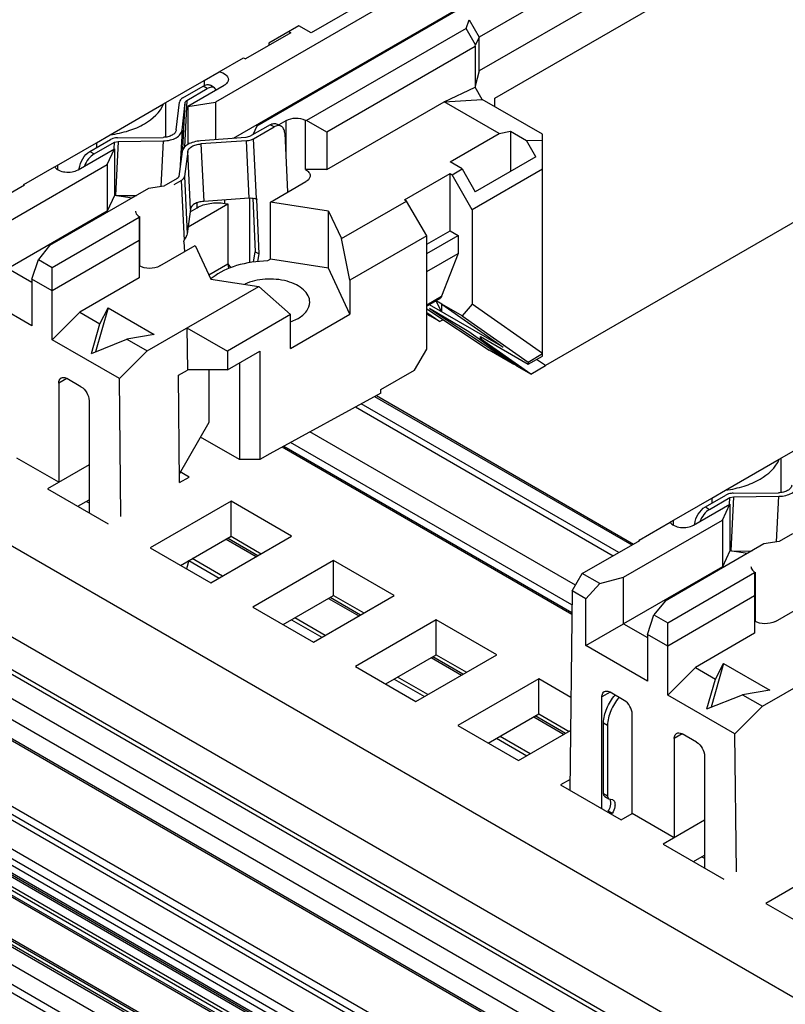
# Model space of a CAD drawing. Header units: inches. Extents: x 0 to 34, y 0 to 22.
# Tile 77 of 88: x 27.608 to 27.872, y 16.046 to 16.385. Entities that reach past the tile are written whole.
import ezdxf

# ---------------------------------------------------------------- set-up
doc = ezdxf.new("R2010")
doc.units = ezdxf.units.IN
doc.header["$LTSCALE"] = 1.87
doc.header["$MEASUREMENT"] = 0
doc.layers.get('0').update_dxf_attribs({"linetype": 'CONTINUOUS'})

msp = doc.modelspace()

# ---------------------------------------------------------------- linework, layer by layer
at = {"color": 7, "linetype": 'CONTINUOUS'}
for p, q in [((28.8471983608, 15.4869707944), (26.351793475, 16.9277863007)), ((28.8471983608, 15.4556268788), (26.351793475, 16.8964423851)), ((28.8471983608, 15.4443763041), (26.351793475, 16.8851918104)), ((28.8471983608, 15.4427678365), (26.351793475, 16.8835833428)), ((28.8471983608, 15.43432909), (26.351793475, 16.8751445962)), ((28.8471983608, 15.4270965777), (26.351793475, 16.8679120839)), ((26.351793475, 16.8614465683), (28.8471983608, 15.420631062)), ((26.351793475, 16.8607807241), (28.8471983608, 15.4199652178)), ((28.8471983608, 15.3972577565), (26.351793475, 16.8380732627)), ((28.8471983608, 15.3944959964), (26.351793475, 16.8353115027)), ((28.8471983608, 15.392537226), (26.351793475, 16.8333527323)), ((28.4903483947, 16.8270277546), (27.6759206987, 16.3567918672)), ((28.8471983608, 15.3824910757), (26.351793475, 16.8233065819)), ((26.351793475, 16.8200919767), (28.8471983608, 15.3792764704)), ((28.8471983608, 15.376865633), (26.351793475, 16.8176811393)), ((28.5042714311, 16.8189887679), (27.6820079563, 16.3442241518)), ((28.5046206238, 16.8187871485), (27.6901881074, 16.3485440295)), ((26.351793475, 16.8151319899), (28.8471983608, 15.3743164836)), ((26.351793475, 16.8144661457), (28.8471983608, 15.3736506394)), ((28.8471983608, 15.3728469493), (26.351793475, 16.8136624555)), ((26.351793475, 16.8104478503), (28.8471983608, 15.369632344)), ((28.5164535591, 16.8119549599), (27.7668814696, 16.3791614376)), ((28.8471983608, 15.368289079), (26.351793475, 16.8091045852)), ((26.351793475, 16.8074974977), (28.8471983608, 15.3666819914)), ((28.8471983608, 15.3660160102), (26.351793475, 16.8068315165)), ((28.5265441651, 16.8061287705), (27.7668770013, 16.3675064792)), ((27.7722707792, 16.358164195), (28.5373311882, 16.7999004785)), ((28.8471983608, 15.3515509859), (26.351793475, 16.7923665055)), ((26.351793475, 16.7917008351), (28.8471983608, 15.3508853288)), ((28.8471983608, 15.3495420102), (26.351793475, 16.7903575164)), ((26.351793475, 16.7896918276), (28.8471983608, 15.3488763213)), ((28.8471983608, 15.3427137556), (26.351793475, 16.7835292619)), ((28.8471983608, 15.3358830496), (26.351793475, 16.7766985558)), ((28.8471983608, 15.3330694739), (26.351793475, 16.7738849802)), ((28.6258773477, 16.7487750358), (27.7896629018, 16.2659553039)), ((27.7297824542, 16.3927438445), (27.708903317, 16.3806886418)), ((27.7047275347, 16.3830996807), (27.6942872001, 16.3770723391)), ((27.7089034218, 16.3806887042), (27.7047276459, 16.3830997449)), ((27.7623181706, 16.3821534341), (27.7633971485, 16.3851861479)), ((27.7633971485, 16.3851861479), (27.7668770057, 16.3791588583)), ((27.7019428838, 16.3806869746), (27.6862835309, 16.3716454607)), ((27.7012463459, 16.381089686), (27.7019428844, 16.3806875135)), ((27.7623189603, 16.3821664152), (27.7073269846, 16.3504150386)), ((27.7655373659, 16.3765726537), (27.7623181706, 16.3821534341)), ((27.694287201, 16.3770723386), (27.694287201, 16.3762666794)), ((27.7654850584, 16.3759467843), (27.7142866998, 16.3463854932)), ((27.7654062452, 16.3760832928), (27.7655373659, 16.3765726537)), ((27.7654062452, 16.3760832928), (27.7654850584, 16.3759467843)), ((27.7654850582, 16.3759467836), (27.765485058, 16.3618805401)), ((27.7668770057, 16.3791588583), (27.7655373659, 16.3765726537)), ((27.7668770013, 16.3675064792), (27.7668770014, 16.3791588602)), ((27.6772337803, 16.3672364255), (27.6855875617, 16.3720597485)), ((27.6855875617, 16.3720597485), (27.6862835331, 16.3716577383)), ((27.6720067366, 16.3642073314), (27.6772337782, 16.3672251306)), ((27.7668770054, 16.3675064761), (27.765485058, 16.3623115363)), ((27.6580963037, 16.3561753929), (27.6720067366, 16.3642073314)), ((27.6647063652, 16.3582724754), (27.6717301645, 16.362327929)), ((27.678966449, 16.3625586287), (27.6664135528, 16.3553109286)), ((27.6731199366, 16.3614357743), (27.6717301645, 16.362327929)), ((27.6720067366, 16.3642073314), (27.6720067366, 16.3624475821)), ((27.6755842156, 16.3616775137), (27.6741944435, 16.3625696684)), ((27.6660961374, 16.3573803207), (27.6731199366, 16.3614357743)), ((27.6761812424, 16.3609631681), (27.6755841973, 16.3616774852)), ((27.7547671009, 16.3569005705), (27.7654850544, 16.3618805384)), ((27.7679254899, 16.3576641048), (27.7654898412, 16.3618833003)), ((27.6396535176, 16.3455263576), (27.6580966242, 16.3561749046)), ((27.6587134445, 16.3565319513), (27.6587134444, 16.344706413)), ((27.6624550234, 16.3472726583), (27.663561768, 16.356780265)), ((27.6644170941, 16.3471266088), (27.6655238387, 16.3566342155)), ((27.6647252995, 16.3406033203), (27.6655238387, 16.3566342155)), ((27.6660961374, 16.3573803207), (27.6652960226, 16.3413177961)), ((27.6664135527, 16.355310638), (27.6759206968, 16.356781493)), ((27.6759206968, 16.356781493), (27.6759206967, 16.3437930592)), ((27.7142866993, 16.3335276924), (27.754767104, 16.3569005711)), ((27.7547671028, 16.3569005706), (27.7679209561, 16.3576614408)), ((27.7737323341, 16.3459502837), (27.7547671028, 16.3569005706)), ((27.7886261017, 16.3457065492), (27.7679211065, 16.357661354)), ((27.7722707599, 16.3551499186), (27.7722707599, 16.3581641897)), ((27.6664135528, 16.3553109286), (27.6664135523, 16.3421880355)), ((27.6947479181, 16.3489480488), (27.6877241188, 16.3448925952)), ((27.6961376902, 16.3482353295), (27.6947479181, 16.3489480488)), ((27.6971878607, 16.3492030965), (27.6985776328, 16.3484903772)), ((27.7001935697, 16.350313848), (27.6977608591, 16.3489092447)), ((27.7001935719, 16.3503024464), (27.7001935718, 16.3380155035)), ((27.7073269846, 16.3504150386), (27.7069770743, 16.3504137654)), ((27.7069790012, 16.3335276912), (27.7069770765, 16.3504035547)), ((27.7142866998, 16.3463854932), (27.7073275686, 16.35040322)), ((27.6349304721, 16.3427999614), (27.6396531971, 16.3455265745)), ((27.6644170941, 16.3471266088), (27.6638137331, 16.3350139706)), ((27.690188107, 16.3485439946), (27.6887752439, 16.3454995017)), ((27.689113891, 16.3441798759), (27.6961376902, 16.3482353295)), ((27.6998117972, 16.3461205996), (27.7007725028, 16.3257247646)), ((27.7142866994, 16.3463854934), (27.7142866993, 16.3335276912)), ((27.756785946, 16.3361656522), (27.7737323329, 16.3459502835)), ((27.7737323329, 16.3459502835), (27.7776650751, 16.3467455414)), ((27.7776650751, 16.3467455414), (27.7776650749, 16.3329513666)), ((27.7776651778, 16.3467455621), (27.7831188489, 16.3435966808)), ((27.7886261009, 16.2692410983), (27.7886261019, 16.3457065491)), ((27.6211070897, 16.3348185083), (27.6349304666, 16.3427999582)), ((27.6327036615, 16.3397945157), (27.6397274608, 16.3438499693)), ((27.6340934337, 16.338902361), (27.6411172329, 16.3429578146)), ((27.6349304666, 16.3427999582), (27.6349304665, 16.341080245)), ((27.6410017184, 16.3406388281), (27.6411172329, 16.3429578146)), ((27.6411172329, 16.3429578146), (27.6423713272, 16.3432662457)), ((27.6423713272, 16.3432662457), (27.641441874, 16.324607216)), ((27.6422356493, 16.3444668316), (27.6578890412, 16.3446363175)), ((27.6423713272, 16.3432662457), (27.6580247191, 16.3434357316)), ((27.6572395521, 16.3276732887), (27.6580247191, 16.3434357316)), ((27.6864700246, 16.3445401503), (27.6708166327, 16.3434315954)), ((27.6866057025, 16.343474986), (27.6709523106, 16.3423664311)), ((27.6709523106, 16.3423664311), (27.6718847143, 16.3225714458)), ((27.6877241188, 16.3448925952), (27.6864700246, 16.3445401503)), ((27.6875381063, 16.3236800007), (27.6866057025, 16.343474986)), ((27.6900844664, 16.3235745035), (27.689113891, 16.3441798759)), ((27.7831188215, 16.3435966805), (27.7886261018, 16.3436574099)), ((27.7863647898, 16.3379744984), (27.7831188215, 16.3435966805)), ((27.6285968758, 16.3334766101), (27.6411497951, 16.3407243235)), ((27.6327036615, 16.3397945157), (27.6340934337, 16.338902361)), ((27.6386023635, 16.3352350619), (27.6411497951, 16.3407243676)), ((27.6411497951, 16.3407243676), (27.641149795, 16.3246522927)), ((27.6644242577, 16.3397407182), (27.6633175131, 16.3311721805)), ((27.6663863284, 16.3397300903), (27.6652795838, 16.3311615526)), ((27.6673187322, 16.319935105), (27.6663863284, 16.3397300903)), ((27.6045069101, 16.3155486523), (27.6386023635, 16.3352349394)), ((27.6386023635, 16.3352349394), (27.6386023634, 16.3191629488)), ((27.7609618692, 16.3337546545), (27.7567860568, 16.3361657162)), ((27.7863647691, 16.3379743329), (27.7654856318, 16.3259192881)), ((27.6099015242, 16.3283483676), (27.6205163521, 16.3344770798)), ((27.6206757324, 16.3345694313), (27.6211070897, 16.3348185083)), ((27.6216371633, 16.3334853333), (27.6216371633, 16.3351245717)), ((27.6290213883, 16.333721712), (27.6290295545, 16.3338856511)), ((27.6291601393, 16.3338018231), (27.6290295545, 16.3338856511)), ((27.7142866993, 16.3335276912), (27.7069790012, 16.3335276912)), ((27.7411260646, 16.3231054), (27.7567854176, 16.332146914)), ((27.756785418, 16.3321469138), (27.757481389, 16.3317450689)), ((27.7567854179, 16.3124522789), (27.756785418, 16.3321469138)), ((27.7574813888, 16.3317450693), (27.7609618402, 16.3337546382)), ((27.7609618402, 16.3337546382), (27.7654856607, 16.3259191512)), ((27.7886261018, 16.3336546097), (27.7644411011, 16.3196904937)), ((27.6627452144, 16.3304700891), (27.6581435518, 16.3278131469)), ((27.6617282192, 16.3283677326), (27.6641349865, 16.3297573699)), ((27.6641349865, 16.3297573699), (27.6651055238, 16.3091528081)), ((27.6652795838, 16.3311615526), (27.6662119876, 16.3113665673)), ((27.6949271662, 16.3223497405), (27.7071532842, 16.3294089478)), ((27.7644411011, 16.3196904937), (27.7574813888, 16.3317450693)), ((27.5902484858, 16.316790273), (27.6100825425, 16.3282419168)), ((27.6099006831, 16.3281369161), (27.6099006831, 16.3283478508)), ((27.6100825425, 16.3282419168), (27.6099015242, 16.3283483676)), ((27.6528697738, 16.3269973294), (27.6187743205, 16.3073110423)), ((27.6581435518, 16.3278131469), (27.6528697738, 16.3269972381)), ((27.641149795, 16.3246522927), (27.6386023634, 16.319162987)), ((27.6471900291, 16.323717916), (27.6411497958, 16.3246524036)), ((27.6417995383, 16.3245518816), (27.6487650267, 16.3246272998)), ((27.6665246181, 16.3137869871), (27.6802305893, 16.3217006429)), ((27.6696256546, 16.3203996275), (27.6696256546, 16.3220943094)), ((27.6875381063, 16.3236800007), (27.6718847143, 16.3225714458)), ((27.6791327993, 16.3218704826), (27.6791327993, 16.3230847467)), ((27.6791327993, 16.3218704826), (27.6802305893, 16.3217006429)), ((27.6802305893, 16.3217006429), (27.6802305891, 16.3010362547)), ((27.6876406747, 16.3236800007), (27.6876406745, 16.3014261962)), ((27.6887895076, 16.3236719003), (27.6896579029, 16.3052358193)), ((27.6889254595, 16.3236473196), (27.6900844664, 16.3235745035)), ((27.6901686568, 16.323184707), (27.689351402, 16.3236038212)), ((27.6900844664, 16.3235745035), (27.6901686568, 16.323184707)), ((27.691047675, 16.3045231), (27.6901686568, 16.323184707)), ((27.694927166, 16.3026612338), (27.6949271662, 16.3223497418)), ((27.7149618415, 16.3192501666), (27.6949271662, 16.3223497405)), ((27.7193741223, 16.3097424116), (27.7418220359, 16.3227035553)), ((27.7418220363, 16.3227035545), (27.7411260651, 16.3231053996)), ((27.7487817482, 16.3106489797), (27.7418220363, 16.3227035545)), ((27.6386023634, 16.3191629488), (27.6045069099, 16.2994766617)), ((27.6673187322, 16.319935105), (27.6662119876, 16.3113665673)), ((27.6671976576, 16.3189977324), (27.6696256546, 16.3203996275)), ((27.7149618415, 16.319250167), (27.7193741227, 16.3097424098)), ((27.7149618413, 16.299561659), (27.7149618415, 16.319250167)), ((27.7644411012, 16.3196904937), (27.7644411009, 16.2871558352)), ((27.6196790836, 16.2997967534), (27.6496496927, 16.3171014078)), ((27.6496521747, 16.3173066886), (27.6496496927, 16.3171012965)), ((27.6496496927, 16.3171014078), (27.6496496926, 16.2962070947)), ((27.6498239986, 16.3173066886), (27.6498239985, 16.3003432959)), ((27.7487817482, 16.3078310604), (27.7567854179, 16.3124522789)), ((27.7567854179, 16.3124522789), (27.7595693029, 16.3108448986)), ((27.6496496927, 16.3090648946), (27.6196790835, 16.2917602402)), ((27.6650615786, 16.308688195), (27.6651055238, 16.3091528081)), ((27.6650615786, 16.308688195), (27.6652258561, 16.305200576)), ((27.6662119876, 16.3113665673), (27.6660926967, 16.3109690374)), ((27.7223156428, 16.2953677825), (27.7193741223, 16.3097424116)), ((27.7487817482, 16.3106489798), (27.7223156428, 16.2953677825)), ((27.7487817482, 16.3046163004), (27.7595693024, 16.3108448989)), ((27.7487817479, 16.2716889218), (27.7487817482, 16.3106489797)), ((27.7595693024, 16.3108448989), (27.7595693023, 16.3046570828)), ((27.6187743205, 16.3073115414), (27.6149233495, 16.3025432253)), ((27.6567837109, 16.3003261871), (27.6690098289, 16.3073853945)), ((27.6690098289, 16.3073853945), (27.6743781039, 16.2958176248)), ((27.6890431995, 16.301640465), (27.6896579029, 16.3052358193)), ((27.6896579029, 16.3052358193), (27.691047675, 16.3045231)), ((27.7487817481, 16.2984284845), (27.7595693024, 16.304657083)), ((27.7595693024, 16.304657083), (27.7538798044, 16.2898926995)), ((27.6127099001, 16.2957841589), (27.6149233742, 16.3025433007)), ((27.6149233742, 16.3025433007), (27.6196790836, 16.2997974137)), ((27.690588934, 16.3018399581), (27.691047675, 16.3045231)), ((27.694927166, 16.3026612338), (27.6938599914, 16.3020450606)), ((27.7149618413, 16.299561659), (27.694927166, 16.3026612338)), ((27.6045068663, 16.299476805), (27.6127099, 16.2947404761)), ((27.619679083, 16.2748953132), (27.6196790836, 16.2997974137)), ((27.673708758, 16.2972599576), (27.680244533, 16.3010336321)), ((27.680244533, 16.3010336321), (27.6804971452, 16.2994364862)), ((27.6802450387, 16.3010304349), (27.681211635, 16.2996949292)), ((27.7223156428, 16.2837153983), (27.7149618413, 16.299561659)), ((27.6196790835, 16.2917602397), (27.6127099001, 16.2957841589)), ((27.6127099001, 16.2957841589), (27.6127098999, 16.2797228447)), ((27.6496496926, 16.2962070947), (27.62921389, 16.2844077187)), ((27.6743781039, 16.2958176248), (27.6908449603, 16.2932700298)), ((27.7223156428, 16.2953677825), (27.7223156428, 16.2837153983)), ((27.6127098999, 16.2797228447), (27.5915017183, 16.2919681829)), ((27.6523549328, 16.271046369), (27.6908449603, 16.2932700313)), ((27.6908449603, 16.2932700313), (27.7018228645, 16.2835355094)), ((27.748781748, 16.2869491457), (27.7538798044, 16.2898926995)), ((27.7530705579, 16.2888931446), (27.748781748, 16.2864168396)), ((27.7538971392, 16.2845523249), (27.7520248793, 16.288313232)), ((27.7528726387, 16.2878237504), (27.752045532, 16.2883013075)), ((27.7540015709, 16.2871785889), (27.7528726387, 16.2878237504)), ((27.62921389, 16.2844077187), (27.619679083, 16.2748953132)), ((27.6292138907, 16.2844077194), (27.6361316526, 16.2804134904)), ((27.6389243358, 16.2858505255), (27.6346132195, 16.2707301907)), ((27.6361316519, 16.2804134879), (27.6389243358, 16.2858505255)), ((27.6389243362, 16.2858505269), (27.6548537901, 16.2766530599)), ((27.748781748, 16.2854913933), (27.7702886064, 16.2713336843)), ((27.748781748, 16.2843308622), (27.7533217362, 16.2811301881)), ((27.7496712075, 16.2856523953), (27.7502560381, 16.2853668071)), ((27.7511302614, 16.2845955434), (27.7496712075, 16.2856523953)), ((27.7750546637, 16.2723362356), (27.7497248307, 16.2869613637)), ((27.7502467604, 16.285371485), (27.7604392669, 16.2794864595)), ((27.7511302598, 16.2848613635), (27.7511302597, 16.2845955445)), ((27.7769266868, 16.2676140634), (27.7511302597, 16.2845955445)), ((27.7538971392, 16.2871785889), (27.7538971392, 16.2845523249)), ((27.7540015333, 16.2871786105), (27.7750546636, 16.2723362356)), ((27.7609612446, 16.2831601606), (27.7540015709, 16.2871785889)), ((27.7644411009, 16.2871558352), (27.7609612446, 16.2831601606)), ((27.7886261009, 16.2701055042), (27.7644411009, 16.2871558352)), ((27.7018228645, 16.2835355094), (27.680054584, 16.2709667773)), ((27.7018228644, 16.2718831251), (27.7223156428, 16.2837153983)), ((27.7018228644, 16.2718831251), (27.7018228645, 16.2835355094)), ((27.7018482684, 16.2810540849), (27.7044135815, 16.2822195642)), ((27.748781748, 16.2838867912), (27.7498422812, 16.2831391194)), ((27.7533217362, 16.2811301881), (27.7498422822, 16.2831391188)), ((27.7544323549, 16.281771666), (27.753321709, 16.2811302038)), ((27.7609612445, 16.2831601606), (27.7836854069, 16.2671397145)), ((27.633211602, 16.2701720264), (27.6361316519, 16.2804134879)), ((27.6661351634, 16.2790029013), (27.6662917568, 16.2644474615)), ((27.6661351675, 16.2790028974), (27.680054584, 16.2709667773)), ((27.7604395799, 16.2794869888), (27.763223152, 16.2777022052)), ((27.763223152, 16.2777022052), (27.7795784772, 16.2661717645)), ((27.6428635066, 16.2615089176), (27.619679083, 16.2748953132)), ((27.633211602, 16.2701720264), (27.6454371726, 16.2750405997)), ((27.654853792, 16.2766530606), (27.6454371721, 16.2750405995)), ((27.6454371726, 16.2750405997), (27.6523549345, 16.2710463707)), ((27.7673300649, 16.2759542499), (27.7836854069, 16.2665108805)), ((27.7673300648, 16.2752509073), (27.7673300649, 16.2759542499)), ((27.7673300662, 16.2752509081), (27.7676396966, 16.2754379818)), ((27.7846406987, 16.2630469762), (27.7673300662, 16.2752509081)), ((27.7676396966, 16.2754379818), (27.767925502, 16.2756100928)), ((27.6523549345, 16.2710463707), (27.6428635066, 16.2615089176)), ((27.680054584, 16.2709667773), (27.6800545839, 16.2645378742)), ((27.6800545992, 16.2645378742), (27.6911901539, 16.2709674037)), ((27.6911901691, 16.2709674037), (27.6911901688, 16.2335994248)), ((27.7446059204, 16.264441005), (27.7487817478, 16.2716889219)), ((27.7768778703, 16.267529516), (27.7702886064, 16.2713336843)), ((27.7788177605, 16.2664094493), (27.7768778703, 16.267529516)), ((27.7769266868, 16.2676140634), (27.7769266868, 16.2680412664)), ((27.7788281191, 16.2664273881), (27.7769266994, 16.2676140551)), ((27.7836854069, 16.2671397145), (27.788626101, 16.2701287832)), ((27.7836854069, 16.2665108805), (27.7886259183, 16.2692396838)), ((27.7896629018, 16.2659553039), (27.7865951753, 16.2681180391)), ((27.6631599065, 16.2626391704), (27.6662917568, 16.2644474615)), ((27.6800545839, 16.2645378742), (27.6662917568, 16.2645378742)), ((27.6737903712, 16.2464573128), (27.6737903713, 16.2645378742)), ((27.6842304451, 16.2669489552), (27.6842304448, 16.2335994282)), ((27.7329484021, 16.2577101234), (27.7446059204, 16.2644410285)), ((27.7788281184, 16.2664273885), (27.7788281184, 16.2667007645)), ((27.779578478, 16.2659941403), (27.7788281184, 16.2664273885)), ((27.7795784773, 16.2661717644), (27.7800769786, 16.265798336)), ((27.779578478, 16.2661717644), (27.779578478, 16.2659941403)), ((27.7801550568, 16.2657132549), (27.779578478, 16.2659941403)), ((27.7846406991, 16.2630469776), (27.7798536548, 16.2658113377)), ((27.7800769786, 16.265798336), (27.7801550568, 16.2657132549)), ((27.7836854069, 16.2671397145), (27.7836854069, 16.2665108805)), ((27.7846423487, 16.263058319), (27.789665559, 16.2659582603)), ((27.624724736, 16.2615242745), (27.6219409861, 16.2599169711)), ((27.6295966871, 16.2587111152), (27.6247248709, 16.2615240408)), ((27.643374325, 16.2140280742), (27.6428635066, 16.2615089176)), ((27.6635575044, 16.225681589), (27.6631599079, 16.2626391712)), ((27.6219409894, 16.2599170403), (27.6219409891, 16.2257634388)), ((27.7329483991, 16.2565046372), (27.7329484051, 16.2577100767)), ((27.6323805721, 16.2538892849), (27.6323805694, 16.2153154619)), ((27.732948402, 16.2565046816), (27.6946699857, 16.2356086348)), ((27.7308018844, 16.2553329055), (27.8194372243, 16.2041559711)), ((27.7313946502, 16.2556564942), (27.8200138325, 16.204488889)), ((27.7242430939, 16.2517524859), (27.8130572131, 16.2004723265)), ((27.8149585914, 16.2015701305), (27.7261977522, 16.2528195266)), ((27.6635252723, 16.2286776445), (27.6737903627, 16.2464573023)), ((27.6842304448, 16.2335994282), (27.6708329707, 16.2413349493)), ((27.7999911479, 16.1902697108), (27.7084440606, 16.2431278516)), ((27.870228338, 16.2336930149), (27.884138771, 16.2417249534)), ((27.6989163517, 16.2379267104), (27.798769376, 16.1802728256)), ((27.6995091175, 16.2382502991), (27.7987765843, 16.1809345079)), ((27.798804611, 16.1835072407), (27.7018138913, 16.2395084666)), ((27.6219409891, 16.2257634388), (27.6074647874, 16.2341218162)), ((27.6911901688, 16.2335994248), (27.6842304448, 16.2335994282)), ((27.6946699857, 16.2356086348), (27.6911901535, 16.2335994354)), ((27.851785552, 16.2230439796), (27.8702286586, 16.2336925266)), ((27.8708454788, 16.2340495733), (27.8708454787, 16.222224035)), ((27.6323805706, 16.2317911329), (27.6181131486, 16.2235532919)), ((27.6668311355, 16.2275717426), (27.663516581, 16.2294855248)), ((27.6635575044, 16.225681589), (27.6668311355, 16.2275717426)), ((27.6181131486, 16.2235532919), (27.6389922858, 16.2114979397)), ((27.833239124, 16.2123361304), (27.8470625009, 16.2203175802)), ((27.8448356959, 16.2173121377), (27.8518594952, 16.2213675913)), ((27.846225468, 16.216419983), (27.8532492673, 16.2204754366)), ((27.8470625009, 16.2203175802), (27.8470625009, 16.218597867)), ((27.8470625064, 16.2203175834), (27.8517852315, 16.2230441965)), ((27.8531337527, 16.2181564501), (27.8532492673, 16.2204754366)), ((27.8532492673, 16.2204754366), (27.8545033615, 16.2207838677)), ((27.8545033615, 16.2207838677), (27.8535739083, 16.202124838)), ((27.8543676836, 16.2219844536), (27.8700210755, 16.2221539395)), ((27.8545033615, 16.2207838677), (27.8701567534, 16.2209533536)), ((27.8693715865, 16.2051909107), (27.8701567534, 16.2209533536)), ((27.6285517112, 16.2175261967), (27.6323805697, 16.2197369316)), ((27.6314465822, 16.2191976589), (27.6323805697, 16.2186583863)), ((27.6813073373, 16.2192133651), (27.6534684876, 16.2031395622)), ((27.7021864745, 16.2071580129), (27.6813073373, 16.2192133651)), ((27.6813073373, 16.2071591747), (27.6813073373, 16.2192133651)), ((27.8407289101, 16.2109942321), (27.8532818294, 16.2182419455)), ((27.8448356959, 16.2173121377), (27.846225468, 16.216419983)), ((27.8507343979, 16.2127526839), (27.8532818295, 16.2182419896)), ((27.8532818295, 16.2182419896), (27.8532818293, 16.2021699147)), ((27.8166389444, 16.1930662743), (27.8507343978, 16.2127525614)), ((27.8220335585, 16.2058659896), (27.8326483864, 16.2119947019)), ((27.8328077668, 16.2120870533), (27.833239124, 16.2123361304)), ((27.8337691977, 16.2110029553), (27.8337691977, 16.2126421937)), ((27.8411534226, 16.211239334), (27.8411615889, 16.2114032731)), ((27.8412921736, 16.2113194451), (27.8411615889, 16.2114032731)), ((27.8507343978, 16.2127525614), (27.8507343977, 16.1966805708)), ((27.6639070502, 16.197112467), (27.6813073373, 16.2071591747)), ((27.6743476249, 16.19108421), (27.7021864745, 16.2071580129)), ((27.690544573, 16.2004361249), (27.6801039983, 16.2064643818)), ((27.6813073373, 16.2071591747), (27.691747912, 16.2011309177)), ((27.8748772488, 16.2079877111), (27.8702755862, 16.2053307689)), ((27.6534684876, 16.2031395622), (27.6743476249, 16.19108421)), ((27.6795945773, 16.2061702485), (27.6900351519, 16.2001419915)), ((27.8023805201, 16.194307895), (27.8222145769, 16.2057595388)), ((27.8220327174, 16.2056545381), (27.8220327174, 16.2058654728)), ((27.8222145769, 16.2057595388), (27.8220335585, 16.2058659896)), ((27.8650018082, 16.2045149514), (27.8309063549, 16.1848286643)), ((27.8702755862, 16.2053307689), (27.8650018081, 16.2045148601)), ((27.6783944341, 16.1934207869), (27.6679538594, 16.1994490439)), ((27.8532818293, 16.2021699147), (27.8507343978, 16.196680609)), ((27.8593220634, 16.201235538), (27.8532818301, 16.2021700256)), ((27.8539315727, 16.2020695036), (27.860897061, 16.2021449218)), ((27.6667987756, 16.198782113), (27.6660238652, 16.1958902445)), ((27.6668019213, 16.1987839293), (27.677242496, 16.1927556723)), ((27.7166626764, 16.1987996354), (27.6888238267, 16.1827258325)), ((27.7375418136, 16.1867442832), (27.7166626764, 16.1987996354)), ((27.7166626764, 16.186745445), (27.7166626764, 16.1987996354)), ((27.8507343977, 16.1966805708), (27.8166389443, 16.1769942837)), ((27.7988568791, 16.1883052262), (27.8023805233, 16.1943078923)), ((27.8083805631, 16.1908435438), (27.8023805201, 16.194307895)), ((27.8083805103, 16.1908434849), (27.8166389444, 16.1930669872)), ((27.8166389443, 16.1769942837), (27.8166389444, 16.1930662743)), ((27.831811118, 16.1773143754), (27.8617817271, 16.1946190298)), ((27.861784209, 16.1948243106), (27.861781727, 16.1946189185)), ((27.8617817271, 16.1946190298), (27.8617817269, 16.1737247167)), ((27.861956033, 16.1948243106), (27.8619560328, 16.1778609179)), ((27.8036337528, 16.1855471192), (27.8083805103, 16.1908434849)), ((27.6992623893, 16.1766987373), (27.7166626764, 16.186745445)), ((27.7097029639, 16.1706704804), (27.7375418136, 16.1867442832)), ((27.7258999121, 16.1800223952), (27.7154593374, 16.1860506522)), ((27.7166626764, 16.186745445), (27.727103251, 16.180717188)), ((27.7988568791, 16.1883052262), (27.7981087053, 16.1196261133)), ((27.8036337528, 16.1855471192), (27.7988568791, 16.1883052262)), ((27.861781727, 16.1865825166), (27.8318111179, 16.1692778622)), ((27.6888238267, 16.1827258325), (27.7097029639, 16.1706704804)), ((27.7149499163, 16.1857565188), (27.725390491, 16.1797282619)), ((27.8036337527, 16.1694858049), (27.8036337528, 16.1855471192)), ((27.8309063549, 16.1848291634), (27.8270553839, 16.1800608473)), ((27.8689157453, 16.1778438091), (27.8811418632, 16.1849030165)), ((27.8248419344, 16.1733017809), (27.8270554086, 16.1800609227)), ((27.8270554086, 16.1800609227), (27.831811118, 16.1773150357)), ((27.7021572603, 16.1783701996), (27.712597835, 16.1723419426)), ((27.7137497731, 16.1730070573), (27.7033091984, 16.1790353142)), ((27.7520180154, 16.1783859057), (27.7241791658, 16.1623121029)), ((27.7728971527, 16.1663305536), (27.7520180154, 16.1783859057)), ((27.7520180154, 16.1663317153), (27.7520180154, 16.1783859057)), ((27.8036337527, 16.1694858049), (27.8166389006, 16.176994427)), ((27.8166389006, 16.176994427), (27.8248419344, 16.1722580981)), ((27.8318111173, 16.1524129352), (27.831811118, 16.1773150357)), ((27.8318111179, 16.1692778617), (27.8248419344, 16.1733017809)), ((27.8248419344, 16.1733017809), (27.8248419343, 16.1572404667)), ((27.8617817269, 16.1737247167), (27.8413459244, 16.1619253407)), ((27.8248419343, 16.1572404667), (27.8036337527, 16.1694858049)), ((27.8644869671, 16.148563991), (27.9029769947, 16.1707876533)), ((27.7346177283, 16.1562850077), (27.7520180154, 16.1663317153)), ((27.745058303, 16.1502567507), (27.7728971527, 16.1663305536)), ((27.7612552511, 16.1596086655), (27.7508146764, 16.1656369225)), ((27.7520180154, 16.1663317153), (27.7624585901, 16.1603034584)), ((27.7241791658, 16.1623121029), (27.745058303, 16.1502567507)), ((27.7503052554, 16.1653427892), (27.7607458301, 16.1593145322)), ((27.8510563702, 16.1633681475), (27.8467452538, 16.1482478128)), ((27.8482636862, 16.1579311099), (27.8510563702, 16.1633681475)), ((27.8510563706, 16.1633681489), (27.8669858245, 16.1541706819)), ((27.8413459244, 16.1619253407), (27.8318111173, 16.1524129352)), ((27.8413459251, 16.1619253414), (27.848263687, 16.1579311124)), ((27.7375125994, 16.1579564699), (27.7479531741, 16.151928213)), ((27.7491051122, 16.1525933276), (27.7386645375, 16.1586215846)), ((27.7873733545, 16.1579721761), (27.7595345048, 16.1418983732)), ((27.7984567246, 16.1515727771), (27.7873733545, 16.1579721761)), ((27.7873733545, 16.1459179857), (27.7873733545, 16.1579721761)), ((27.8453436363, 16.1476896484), (27.8482636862, 16.1579311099)), ((27.8119410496, 16.1534279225), (27.8091573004, 16.1518206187)), ((27.8168129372, 16.1506147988), (27.8119411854, 16.1534276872)), ((27.8549955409, 16.1390265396), (27.8318111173, 16.1524129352)), ((27.8453436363, 16.1476896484), (27.857569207, 16.1525582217)), ((27.8669858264, 16.1541706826), (27.8575692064, 16.1525582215)), ((27.857569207, 16.1525582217), (27.8644869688, 16.1485639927)), ((27.8091572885, 16.1132467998), (27.8091573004, 16.1518206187)), ((27.8644869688, 16.1485639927), (27.8549955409, 16.1390265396)), ((27.7699730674, 16.135871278), (27.7873733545, 16.1459179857)), ((27.7966105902, 16.1391949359), (27.7861700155, 16.1452231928)), ((27.7873733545, 16.1459179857), (27.7978139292, 16.1398897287)), ((27.8195968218, 16.1116394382), (27.819596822, 16.1457929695)), ((27.7595345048, 16.1418983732), (27.7804136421, 16.129843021)), ((27.7856605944, 16.1449290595), (27.7961011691, 16.1389008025)), ((27.8097140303, 16.1428599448), (27.8111059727, 16.1420562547)), ((27.8097140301, 16.1183733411), (27.8097140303, 16.1428599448)), ((27.8111059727, 16.1420562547), (27.8111059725, 16.117569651)), ((27.7804136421, 16.129843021), (27.7983327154, 16.1401892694)), ((27.8368567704, 16.1390418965), (27.8340730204, 16.1374345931)), ((27.8417287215, 16.1362287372), (27.8368569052, 16.1390416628)), ((27.8555063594, 16.0915456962), (27.8549955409, 16.1390265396)), ((27.7728679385, 16.1375427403), (27.7833085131, 16.1315144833)), ((27.7844604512, 16.1321795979), (27.7740198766, 16.1382078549)), ((27.8340730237, 16.1374346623), (27.8340730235, 16.1032810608)), ((27.8445126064, 16.1314069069), (27.8445126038, 16.0928330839)), ((27.7981494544, 16.1233667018), (27.7948898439, 16.1214846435)), ((27.7948898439, 16.1214846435), (27.8157689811, 16.1094292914)), ((27.8111059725, 16.117569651), (27.8097140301, 16.1183733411)), ((27.810121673, 16.1174722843), (27.8115136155, 16.1166685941)), ((27.8115136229, 16.1166686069), (27.8119575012, 16.1165801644)), ((27.8119859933, 16.1165825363), (27.8128452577, 16.1164032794)), ((27.8121488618, 16.1162683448), (27.812010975, 16.1166065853)), ((27.8122686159, 16.1154048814), (27.8121488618, 16.1162683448)), ((27.8127138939, 16.1116395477), (27.8113219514, 16.1124432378)), ((27.8157689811, 16.1094292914), (27.8195968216, 16.1116394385)), ((27.8340730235, 16.1032810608), (27.8195968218, 16.1116394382)), ((27.8445126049, 16.1093087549), (27.8302451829, 16.1010709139)), ((27.8302451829, 16.1010709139), (27.8511243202, 16.0890155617)), ((27.8406837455, 16.0950438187), (27.8445126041, 16.0972545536)), ((27.8435786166, 16.0967152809), (27.844512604, 16.0961760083)), ((27.8934393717, 16.0967309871), (27.865600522, 16.0806571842)), ((27.865600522, 16.0806571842), (27.8864796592, 16.068601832))]:
    msp.add_line(p, q, dxfattribs=at)
for centre, radius, start, end in [((27.6870413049, 16.3307379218), 0.0070753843, 274.0263624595, 279.9208728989), ((27.6901377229, 16.3321944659), 0.0086327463, 257.4391752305, 261.0396000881), ((27.6900933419, 16.33192295), 0.0083576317, 261.0502281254, 261.9672887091), ((27.6857504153, 16.2823701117), 0.0176602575, 128.0779948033, 130.2925928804), ((27.8121267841, 16.1147190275), 0.0018688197, 94.3205727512, 95.1971376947)]:
    msp.add_arc(centre, radius, start, end, dxfattribs=at)
for points, knots in [([(27.6772337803, 16.3672364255), (27.6780571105, 16.3670557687), (27.679473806, 16.3665717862), (27.6804078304, 16.3651904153), (27.6804078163, 16.3645791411)], [0, 0, 0, 0, 0.5796467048, 1, 1, 1, 1]), ([(27.6717301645, 16.362327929), (27.6721457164, 16.3625678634), (27.6729565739, 16.362917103), (27.6738773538, 16.3627732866), (27.6741944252, 16.3625696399)], [0, 0, 0, 0, 0.5601206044, 1, 1, 1, 1]), ([(27.6804078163, 16.3645791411), (27.6804078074, 16.364195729), (27.6800728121, 16.3633402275), (27.6793734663, 16.3628046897), (27.6789664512, 16.3625696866)], [0, 0, 0, 0, 0.4492764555, 1, 1, 1, 1]), ([(27.6755841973, 16.3616774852), (27.675267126, 16.3618811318), (27.6743463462, 16.3620249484), (27.6735354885, 16.3616757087), (27.6731199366, 16.3614357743)], [0, 0, 0, 0, 0.4398793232, 1, 1, 1, 1]), ([(27.6396535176, 16.3455263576), (27.6418179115, 16.345814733), (27.6459352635, 16.3467110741), (27.6526721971, 16.3495111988), (27.6569216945, 16.3532353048), (27.6580966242, 16.3561749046)], [0, 0, 0, 0, 0.2975661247, 0.5685831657, 1, 1, 1, 1]), ([(27.6647058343, 16.3582728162), (27.6644038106, 16.3580984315), (27.6638811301, 16.3576924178), (27.6635959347, 16.357073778), (27.663561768, 16.356780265)], [0, 0, 0, 0, 0.5413332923, 1, 1, 1, 1]), ([(27.6655238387, 16.3566342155), (27.6655322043, 16.3567060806), (27.665617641, 16.357020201), (27.6658812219, 16.3572562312), (27.6660961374, 16.3573803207)], [0, 0, 0, 0, 0.2257299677, 1, 1, 1, 1]), ([(27.6947479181, 16.3489480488), (27.6951445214, 16.3491770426), (27.6959526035, 16.34950317), (27.6968441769, 16.349379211), (27.6971878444, 16.3492030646)], [0, 0, 0, 0, 0.5425196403, 1, 1, 1, 1]), ([(27.6985776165, 16.3484903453), (27.698233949, 16.3486664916), (27.6973423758, 16.3487904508), (27.6965342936, 16.3484643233), (27.6961376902, 16.3482353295)], [0, 0, 0, 0, 0.457480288, 1, 1, 1, 1]), ([(27.7069770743, 16.3504137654), (27.7059419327, 16.3509542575), (27.7035653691, 16.3513689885), (27.7011920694, 16.3508903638), (27.7001935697, 16.350313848)], [0, 0, 0, 0, 0.5031822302, 1, 1, 1, 1]), ([(27.6624550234, 16.3472726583), (27.6624123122, 16.3469057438), (27.6620549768, 16.3461318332), (27.6609885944, 16.3453025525), (27.6595471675, 16.344768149), (27.6584588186, 16.3446424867), (27.6578890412, 16.3446363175)], [0, 0, 0, 0, 0.1954378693, 0.4261197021, 0.6985246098, 1, 1, 1, 1]), ([(27.6580247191, 16.3434357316), (27.6588224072, 16.3434443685), (27.6603460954, 16.3436202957), (27.662364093, 16.3443684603), (27.6638570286, 16.3455294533), (27.6643572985, 16.3466129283), (27.6644170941, 16.3471266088)], [0, 0, 0, 0, 0.3014753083, 0.5738802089, 0.8045620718, 1, 1, 1, 1]), ([(27.6998117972, 16.3461205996), (27.6997880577, 16.3466245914), (27.6996121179, 16.3475617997), (27.698949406, 16.3482997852), (27.6985776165, 16.3484903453)], [0, 0, 0, 0, 0.5470384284, 1, 1, 1, 1]), ([(27.6422356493, 16.3444668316), (27.6420038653, 16.344464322), (27.6411409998, 16.3444079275), (27.6402761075, 16.3441673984), (27.6397269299, 16.3438503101)], [0, 0, 0, 0, 0.2676820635, 1, 1, 1, 1]), ([(27.6708166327, 16.3434315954), (27.6700153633, 16.3433748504), (27.6684840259, 16.3431114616), (27.6661085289, 16.3422188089), (27.664559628, 16.34078877), (27.6644242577, 16.3397407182)], [0, 0, 0, 0, 0.3106517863, 0.5913189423, 1, 1, 1, 1]), ([(27.6663863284, 16.3397300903), (27.6664830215, 16.3404786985), (27.667589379, 16.3415001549), (27.6692861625, 16.3421377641), (27.6703799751, 16.342325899), (27.6709523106, 16.3423664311)], [0, 0, 0, 0, 0.4086809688, 0.6893481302, 1, 1, 1, 1]), ([(27.6866057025, 16.343474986), (27.6868380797, 16.3434914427), (27.6877031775, 16.3435954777), (27.6885606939, 16.3438598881), (27.6891144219, 16.3441796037)], [0, 0, 0, 0, 0.2670448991, 1, 1, 1, 1]), ([(27.6290295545, 16.3338856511), (27.6290882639, 16.3350642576), (27.6300137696, 16.33736353), (27.6316665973, 16.3391957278), (27.6327036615, 16.3397945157)], [0, 0, 0, 0, 0.4963303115, 1, 1, 1, 1]), ([(27.6340934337, 16.338902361), (27.6333487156, 16.3384723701), (27.6320221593, 16.3372074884), (27.6311204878, 16.3356331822), (27.6308026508, 16.334762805)], [0, 0, 0, 0, 0.481345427, 1, 1, 1, 1]), ([(27.6205163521, 16.3344770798), (27.620847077, 16.3339742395), (27.6220085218, 16.3331389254), (27.6241270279, 16.3325959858), (27.6264504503, 16.3326378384), (27.627960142, 16.3331089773), (27.6285968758, 16.3334766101)], [0, 0, 0, 0, 0.2075611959, 0.467563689, 0.746436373, 1, 1, 1, 1]), ([(27.7069714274, 16.3335276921), (27.7074243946, 16.3332910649), (27.708205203, 16.3327480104), (27.708594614, 16.3318280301), (27.7085946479, 16.3314181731)], [0, 0, 0, 0, 0.5549418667, 1, 1, 1, 1]), ([(27.6633175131, 16.3311721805), (27.6633090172, 16.3311064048), (27.6632167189, 16.3308061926), (27.6629549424, 16.3305911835), (27.6627452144, 16.3304700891)], [0, 0, 0, 0, 0.2149832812, 1, 1, 1, 1]), ([(27.6641355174, 16.3297570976), (27.6642931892, 16.3298481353), (27.6647990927, 16.3301841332), (27.6652242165, 16.330732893), (27.6652795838, 16.3311615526)], [0, 0, 0, 0, 0.2963867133, 1, 1, 1, 1]), ([(27.7085946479, 16.3314181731), (27.7085946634, 16.3312307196), (27.7084431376, 16.3303765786), (27.707725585, 16.3297393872), (27.7071532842, 16.3294089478)], [0, 0, 0, 0, 0.2209753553, 1, 1, 1, 1]), ([(27.6718847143, 16.3225714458), (27.671312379, 16.3225309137), (27.6702185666, 16.3223427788), (27.668521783, 16.3217051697), (27.6674154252, 16.3206837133), (27.6673187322, 16.319935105)], [0, 0, 0, 0, 0.3106517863, 0.5913189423, 1, 1, 1, 1]), ([(27.6696256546, 16.3203996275), (27.6709682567, 16.321174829), (27.6741598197, 16.3221329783), (27.6774544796, 16.3221301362), (27.6791327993, 16.3218704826)], [0, 0, 0, 0, 0.477227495, 1, 1, 1, 1]), ([(27.6483826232, 16.3192111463), (27.6483826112, 16.3190359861), (27.6485120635, 16.3182479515), (27.6491395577, 16.3176338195), (27.6496521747, 16.3173066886)], [0, 0, 0, 0, 0.2236284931, 1, 1, 1, 1]), ([(27.665105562, 16.3091519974), (27.6652236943, 16.3092887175), (27.665650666, 16.309833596), (27.665966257, 16.3104729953), (27.6660926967, 16.3109690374)], [0, 0, 0, 0, 0.2608855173, 1, 1, 1, 1]), ([(27.6938599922, 16.302045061), (27.6902698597, 16.3019767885), (27.6835673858, 16.3010310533), (27.6773051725, 16.2981892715), (27.6748587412, 16.296271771)], [0, 0, 0, 0, 0.5360070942, 1, 1, 1, 1]), ([(27.6567837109, 16.3003261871), (27.6557154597, 16.2997093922), (27.6531945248, 16.2992461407), (27.6506753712, 16.2997769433), (27.6496496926, 16.3004314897)], [0, 0, 0, 0, 0.503426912, 1, 1, 1, 1]), ([(27.708449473, 16.287845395), (27.7084494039, 16.2886031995), (27.708018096, 16.290234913), (27.7063068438, 16.2922965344), (27.7037560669, 16.2939630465), (27.6993375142, 16.2955991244), (27.6931620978, 16.2961305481), (27.6882088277, 16.2950584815), (27.6860164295, 16.2940368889)], [0, 0, 0, 0, 0.0869275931, 0.1854567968, 0.3009918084, 0.4327336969, 0.7225478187, 1, 1, 1, 1]), ([(27.7044135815, 16.2822195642), (27.7055531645, 16.2828775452), (27.7075110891, 16.2843768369), (27.7084495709, 16.2867719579), (27.708449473, 16.287845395)], [0, 0, 0, 0, 0.5507382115, 1, 1, 1, 1]), ([(27.7538798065, 16.2898927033), (27.7538378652, 16.2897838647), (27.7536567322, 16.2893906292), (27.7533447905, 16.2890514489), (27.7530705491, 16.2888931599)], [0, 0, 0, 0, 0.269199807, 1, 1, 1, 1]), ([(27.6219409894, 16.2599170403), (27.6219409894, 16.2601165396), (27.6219847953, 16.2607826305), (27.6223445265, 16.2614813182), (27.6227562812, 16.2617190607)], [0, 0, 0, 0, 0.2955718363, 1, 1, 1, 1]), ([(27.6227562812, 16.2617190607), (27.6228861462, 16.2617940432), (27.6235385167, 16.2620307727), (27.6242670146, 16.2617884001), (27.6247248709, 16.2615240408)], [0, 0, 0, 0, 0.2209638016, 1, 1, 1, 1]), ([(27.6295966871, 16.2587111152), (27.6304229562, 16.2582340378), (27.6317284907, 16.2567274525), (27.632380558, 16.2548435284), (27.632380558, 16.2538894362)], [0, 0, 0, 0, 0.5000043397, 1, 1, 1, 1]), ([(27.851785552, 16.2230439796), (27.8539499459, 16.223332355), (27.8580672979, 16.2242286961), (27.8648042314, 16.2270288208), (27.8690537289, 16.2307529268), (27.8702286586, 16.2336925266)], [0, 0, 0, 0, 0.2975661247, 0.5685831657, 1, 1, 1, 1]), ([(27.8745870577, 16.2247902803), (27.8745443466, 16.2244233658), (27.8741870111, 16.2236494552), (27.8731206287, 16.2228201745), (27.8716792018, 16.222285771), (27.8705908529, 16.2221601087), (27.8700210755, 16.2221539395)], [0, 0, 0, 0, 0.1954378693, 0.4261197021, 0.6985246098, 1, 1, 1, 1]), ([(27.8701567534, 16.2209533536), (27.8709544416, 16.2209619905), (27.8724781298, 16.2211379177), (27.8744961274, 16.2218860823), (27.875989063, 16.2230470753), (27.8764893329, 16.2241305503), (27.8765491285, 16.2246442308)], [0, 0, 0, 0, 0.3014753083, 0.5738802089, 0.8045620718, 1, 1, 1, 1]), ([(27.8543676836, 16.2219844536), (27.8541358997, 16.221981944), (27.8532730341, 16.2219255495), (27.8524081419, 16.2216850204), (27.8518589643, 16.2213679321)], [0, 0, 0, 0, 0.2676820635, 1, 1, 1, 1]), ([(27.8411615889, 16.2114032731), (27.8412202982, 16.2125818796), (27.8421458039, 16.214881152), (27.8437986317, 16.2167133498), (27.8448356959, 16.2173121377)], [0, 0, 0, 0, 0.4963303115, 1, 1, 1, 1]), ([(27.846225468, 16.216419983), (27.84548075, 16.2159899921), (27.8441541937, 16.2147251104), (27.8432525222, 16.2131508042), (27.8429346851, 16.212280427)], [0, 0, 0, 0, 0.481345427, 1, 1, 1, 1]), ([(27.8326483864, 16.2119947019), (27.8329791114, 16.2114918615), (27.8341405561, 16.2106565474), (27.8362590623, 16.2101136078), (27.8385824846, 16.2101554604), (27.8400921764, 16.2106265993), (27.8407289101, 16.2109942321)], [0, 0, 0, 0, 0.2075611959, 0.467563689, 0.746436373, 1, 1, 1, 1]), ([(27.8605146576, 16.1967287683), (27.8605146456, 16.1965536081), (27.8606440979, 16.1957655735), (27.8612715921, 16.1951514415), (27.861784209, 16.1948243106)], [0, 0, 0, 0, 0.2236284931, 1, 1, 1, 1]), ([(27.8689157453, 16.1778438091), (27.867847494, 16.1772270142), (27.8653265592, 16.1767637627), (27.8628074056, 16.1772945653), (27.8617817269, 16.1779491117)], [0, 0, 0, 0, 0.503426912, 1, 1, 1, 1]), ([(27.8091572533, 16.1518201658), (27.8091572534, 16.1520197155), (27.8092010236, 16.1526859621), (27.8095607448, 16.1533849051), (27.8099726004, 16.1536227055)], [0, 0, 0, 0, 0.2955734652, 1, 1, 1, 1]), ([(27.8097140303, 16.1428599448), (27.8097140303, 16.144538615), (27.8106012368, 16.1480318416), (27.8124810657, 16.1510560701), (27.8136930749, 16.1524192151)], [0, 0, 0, 0, 0.4792486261, 1, 1, 1, 1]), ([(27.8099726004, 16.1536227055), (27.8101024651, 16.1536976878), (27.8107548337, 16.1539344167), (27.8114833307, 16.1536920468), (27.8119411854, 16.1534276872)], [0, 0, 0, 0, 0.2209638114, 1, 1, 1, 1]), ([(27.8150850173, 16.151615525), (27.8138730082, 16.1502523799), (27.8119931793, 16.1472281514), (27.8111059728, 16.1437349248), (27.8111059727, 16.1420562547)], [0, 0, 0, 0, 0.5207513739, 1, 1, 1, 1]), ([(27.819596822, 16.1457929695), (27.8195968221, 16.1467470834), (27.8189448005, 16.1486310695), (27.817639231, 16.1501377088), (27.8168129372, 16.1506147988)], [0, 0, 0, 0, 0.4999940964, 1, 1, 1, 1]), ([(27.8340730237, 16.1374346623), (27.8340730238, 16.1376341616), (27.8341168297, 16.1383002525), (27.8344765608, 16.1389989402), (27.8348883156, 16.1392366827)], [0, 0, 0, 0, 0.2955718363, 1, 1, 1, 1]), ([(27.8348883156, 16.1392366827), (27.8350181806, 16.1393116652), (27.8356705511, 16.1395483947), (27.8363990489, 16.1393060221), (27.8368569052, 16.1390416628)], [0, 0, 0, 0, 0.2209638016, 1, 1, 1, 1]), ([(27.8417287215, 16.1362287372), (27.8425549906, 16.1357516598), (27.8438605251, 16.1342450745), (27.8445125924, 16.1323611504), (27.8445125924, 16.1314070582)], [0, 0, 0, 0, 0.5000043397, 1, 1, 1, 1]), ([(27.8101216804, 16.117472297), (27.8100567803, 16.1175097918), (27.8097911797, 16.1177329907), (27.8097140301, 16.1181090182), (27.8097140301, 16.1183733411)], [0, 0, 0, 0, 0.2209195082, 1, 1, 1, 1]), ([(27.8111059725, 16.117569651), (27.8111059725, 16.117469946), (27.8111279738, 16.1171369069), (27.8113077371, 16.1167875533), (27.8115136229, 16.1166686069)], [0, 0, 0, 0, 0.2954391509, 1, 1, 1, 1]), ([(27.8113219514, 16.1124432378), (27.8114699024, 16.1126787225), (27.81196836, 16.1135930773), (27.8122686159, 16.1146397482), (27.8122686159, 16.1154048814)], [0, 0, 0, 0, 0.2665787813, 1, 1, 1, 1]), ([(27.8136605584, 16.1146011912), (27.8136605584, 16.1143623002), (27.8135598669, 16.1133191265), (27.8131422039, 16.1123212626), (27.8127138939, 16.1116395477)], [0, 0, 0, 0, 0.2288249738, 1, 1, 1, 1]), ([(27.8128452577, 16.1164032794), (27.8131107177, 16.1162499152), (27.8135693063, 16.1156757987), (27.8136605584, 16.1149771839), (27.8136605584, 16.1146011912)], [0, 0, 0, 0, 0.4491514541, 1, 1, 1, 1])]:
    msp.add_open_spline(points, degree=3, knots=knots, dxfattribs=at)

doc.saveas('drawing.dxf')
